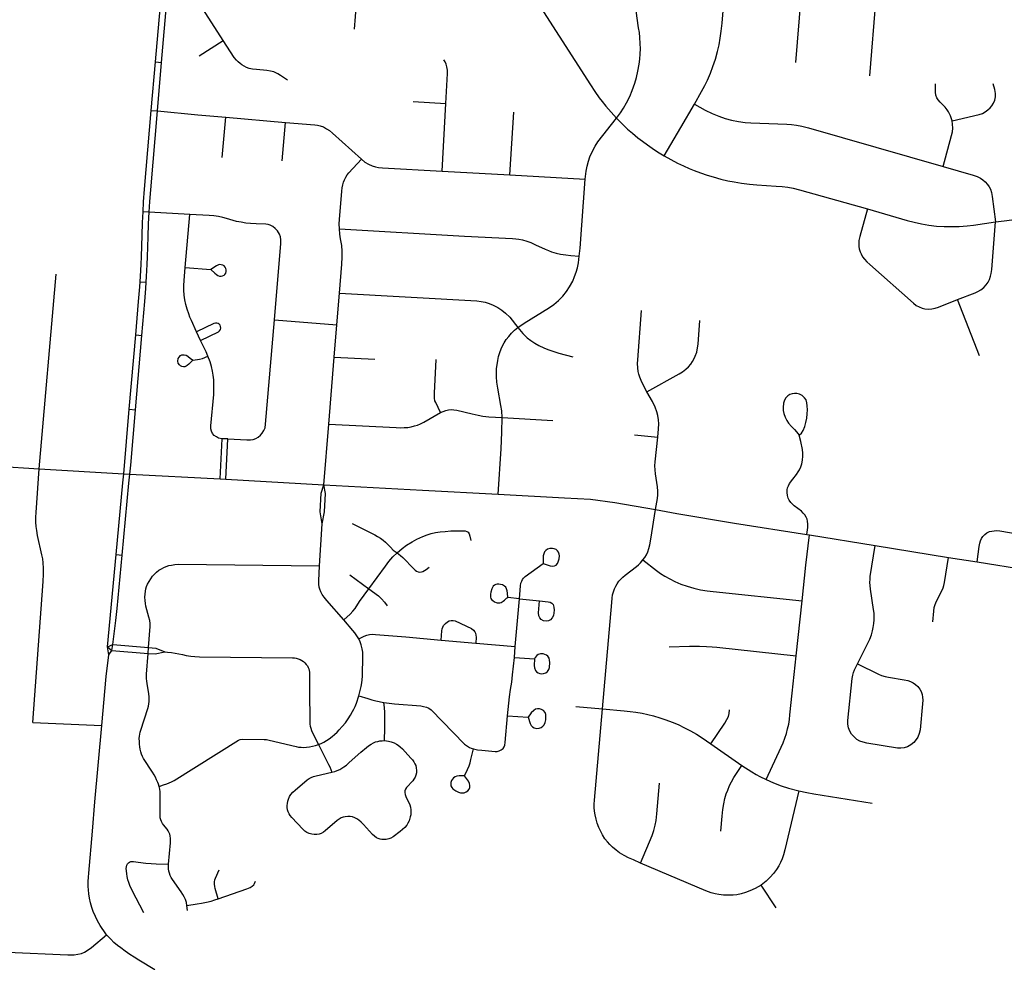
# Model space of a CAD drawing. Extents: x 1410746 to 1533160, y 578873 to 704954.
# Tile 53 of 227: x 1506122 to 1512021, y 594373 to 600020. Entities that reach past the tile are written whole.
import ezdxf

# ---------------------------------------------------------------- set-up
doc = ezdxf.new("R2010")
doc.units = 0
doc.header["$MEASUREMENT"] = 0
doc.layers.add('MC_STREETS', color=254, linetype='CONTINUOUS')

msp = doc.modelspace()

# ---------------------------------------------------------------- linework, layer by layer
at = {"layer": 'MC_STREETS'}
for p, q in [((1511215.83045, 599684.0425), (1511284.068925, 600535.21855)), ((1510771.1388, 599763.825775), (1510821.23735, 600375.352725)), ((1506935.571675, 599767.016), (1506979.734425, 600275.99325)), ((1506972.0414, 599763.572825), (1507015.70735, 600271.637425)), ((1507198.009775, 599804.376875), (1507341.494475, 599896.713775)), ((1506910.49575, 599477.0475), (1506935.571675, 599767.016)), ((1506935.571675, 599767.016), (1506972.0414, 599763.572825)), ((1506946.98375, 599473.50165), (1506972.0414, 599763.572825)), ((1506910.49575, 599477.0475), (1506946.98375, 599473.50165)), ((1508478.6295, 599530.94325), (1508674.94015, 599519.26945)), ((1508652.6962, 599112.8695), (1508674.94015, 599519.26945)), ((1507334.80945, 599195.335275), (1507356.163325, 599435.88075)), ((1507356.163325, 599435.88075), (1507713.896325, 599404.000425)), ((1509057.904525, 599090.473675), (1509082.3837, 599466.254925)), ((1507695.22605, 599175.54365), (1507713.896325, 599404.000425)), ((1508652.6962, 599112.8695), (1509057.904525, 599090.473675)), ((1509057.904525, 599090.473675), (1509510.312325, 599064.38375)), ((1506897.091775, 598867.800275), (1506861.5001, 598869.859575)), ((1507140.531, 598853.7151), (1506897.091775, 598867.800275)), ((1507113.46475, 598536.6885), (1507140.531, 598853.7151)), ((1507113.46475, 598536.6885), (1507266.927075, 598523.80235)), ((1506239.486225, 597329.015625), (1506340.161575, 598495.557)), ((1506843.22845, 598450.51505), (1506880.152875, 598447.695975)), ((1508022.3722, 598192.84435), (1508037.915925, 598382.41)), ((1511871.2508, 598005.810675), (1511740.851575, 598343.550825)), ((1507648.3095, 598222.580125), (1508022.3722, 598192.84435)), ((1508006.085775, 597998.8179), (1508022.3722, 598192.84435)), ((1506778.73235, 597686.986175), (1506817.3497, 598132.22245)), ((1506815.5459, 597683.7253), (1506853.874125, 598129.094525)), ((1506817.3497, 598132.22245), (1506853.874125, 598129.094525)), ((1507205.77495, 598099.3767), (1507181.947875, 598151.317675)), ((1507973.54655, 597597.850975), (1508006.085775, 597998.8179)), ((1508006.085775, 597998.8179), (1508249.446075, 597986.075875)), ((1506745.1442, 597299.186375), (1506778.73235, 597686.986175)), ((1506778.73235, 597686.986175), (1506815.5459, 597683.7253)), ((1507943.665075, 597234.237175), (1507973.54655, 597597.850975)), ((1509012.412475, 597636.226625), (1509316.502025, 597619.89615)), ((1509805.4987, 597532.497925), (1509945.585425, 597520.028075)), ((1507322.1181, 597269.987425), (1507334.394825, 597510.1757)), ((1507367.988575, 597508.352775), (1507334.394825, 597510.1757)), ((1507356.905875, 597268.15685), (1507367.988575, 597508.352775)), ((1505787.1121, 597357.820725), (1506239.486225, 597329.015625)), ((1506239.486225, 597329.015625), (1506745.1442, 597299.186375)), ((1506745.1442, 597299.186375), (1506781.377625, 597297.104125)), ((1506781.377625, 597297.104125), (1507322.1181, 597269.987425)), ((1507322.1181, 597269.987425), (1507356.905875, 597268.15685)), ((1507356.905875, 597268.15685), (1507943.665075, 597234.237175)), ((1507918.25315, 596747.824875), (1507933.22435, 597000.085825)), ((1510837.950525, 596935.6658), (1510852.77735, 596933.260675)), ((1510852.77735, 596933.260675), (1511247.325525, 596869.25955)), ((1511247.325525, 596869.25955), (1511686.364375, 596798.051825)), ((1506647.927275, 596263.8246), (1506700.568025, 596815.421275)), ((1506700.568025, 596815.421275), (1506735.9684, 596811.5051)), ((1511686.364375, 596798.051825), (1511857.5619, 596772.195425)), ((1511857.5619, 596772.195425), (1512260.8838, 596708.283675)), ((1508100.595175, 596693.556525), (1508214.05945, 596611.1954)), ((1509115.5645, 596551.084775), (1509047.169775, 596558.2983)), ((1509091.056075, 596265.67285), (1509115.5645, 596551.084775)), ((1509115.5645, 596551.084775), (1509236.5911, 596538.52795)), ((1510773.94295, 596208.689), (1510809.619775, 596538.574175)), ((1508646.690575, 596303.39075), (1508853.96805, 596284.932325)), ((1506647.927275, 596263.8246), (1506679.363875, 596277.100625)), ((1506647.927275, 596263.8246), (1506674.696175, 596241.822725)), ((1506655.8897, 596214.9964), (1506647.927275, 596263.8246)), ((1506655.8897, 596214.9964), (1506674.696175, 596241.822725)), ((1506674.696175, 596241.822725), (1506679.363875, 596277.100625)), ((1506674.696175, 596241.822725), (1506891.9104, 596223.91725)), ((1506679.363875, 596277.100625), (1506894.417075, 596258.175125)), ((1506891.9104, 596223.91725), (1506894.417075, 596258.175125)), ((1508853.96805, 596284.932325), (1509091.056075, 596265.67285)), ((1509085.793175, 596199.07695), (1509091.056075, 596265.67285)), ((1509085.793175, 596199.07695), (1509205.6066, 596191.052675)), ((1509454.67185, 595906.030975), (1509613.526025, 595891.44765)), ((1509043.910975, 595850.68155), (1509168.372375, 595841.6341)), ((1506200.113575, 595810.534225), (1506615.020775, 595791.282875)), ((1510262.928725, 595682.209475), (1510447.837825, 595552.315)), ((1510653.60545, 594699.892525), (1510563.669875, 594834.945625)), ((1507126.991625, 594683.104775), (1507123.866625, 594714.181175))]:
    msp.add_line(p, q, dxfattribs=at)
for points in [[(1509199.98815, 600644.50395), (1509214.281425, 600624.937725), (1509224.6787, 600607.9919), (1509234.24235, 600588.61545), (1509240.49235, 600571.42795), (1509245.48375, 600550.761875), (1509248.565275, 600526.8967), (1509249.346525, 600503.719625), (1509248.04445, 600480.80295), (1509222.2632, 600212.573775), (1509221.351825, 600194.16455), (1509221.56875, 600174.726575), (1509223.9993, 600154.587675), (1509228.8604, 600133.75435), (1509235.80485, 600113.61545), (1509245.527075, 600094.171), (1509260.457625, 600068.12935), (1509541.359175, 599629.585375), (1509567.05485, 599591.046), (1509594.1049, 599553.1732), (1509611.95255, 599529.949425), (1509633.430175, 599502.60335), (1509697.532925, 599430.347275)], [(1510164.02385, 599514.663825), (1510206.953625, 599589.805875), (1510226.05085, 599625.917), (1510241.67585, 599657.514225), (1510259.7314, 599699.180875), (1510275.3564, 599739.45865), (1510289.459725, 599783.672025), (1510303.134175, 599830.08365), (1510312.161975, 599870.014225), (1510318.972025, 599910.36895), (1510324.661975, 599951.61145), (1510329.523075, 599999.875325), (1510363.70285, 600419.07575)], [(1507341.494475, 599896.713775), (1507219.103525, 600085.106025), (1507210.636475, 600099.8339), (1507203.73895, 600114.533125), (1507197.990525, 600130.8504), (1507194.103525, 600148.126875), (1507175.353525, 600271.564375)], [(1508091.906325, 600259.82015), (1508127.37395, 600186.3872), (1508132.027325, 600175.64865), (1508136.11595, 600163.4082), (1508138.9407, 600147.39385), (1508139.598775, 600130.1895), (1508138.613675, 600116.2013), (1508125.8584, 599964.62015)], [(1509697.532925, 599430.347275), (1509722.25565, 599463.1374), (1509740.21215, 599490.983), (1509758.168675, 599522.47195), (1509776.64565, 599560.987375), (1509791.999775, 599596.64015), (1509807.353875, 599639.83985), (1509816.982725, 599674.451675), (1509825.830875, 599712.4466), (1509832.857325, 599753.5644), (1509836.531475, 599784.187775), (1509838.798875, 599816.20575), (1509840.144025, 599845.168625), (1509839.62355, 599877.698525), (1509837.2814, 599912.830825), (1509834.158525, 599942.75835), (1509829.9947, 599971.124425), (1509809.4358, 600116.59815)], [(1507726.9222, 599657.957375), (1507684.2077, 599686.408125), (1507667.998375, 599696.462), (1507644.884775, 599707.24145), (1507624.31185, 599712.970625), (1507602.9577, 599716.356025), (1507539.711275, 599721.1682), (1507516.49935, 599724.168525), (1507497.228525, 599728.3352), (1507480.822275, 599734.324775), (1507465.978525, 599741.356025), (1507452.43685, 599749.689375), (1507441.95435, 599757.148925), (1507430.822275, 599767.137275), (1507420.1452, 599778.3352), (1507407.384775, 599794.74145), (1507341.494475, 599896.713775)], [(1508674.94015, 599519.26945), (1508684.885825, 599698.247325), (1508684.23155, 599717.486025), (1508681.6109, 599737.260025), (1508676.846075, 599754.413375), (1508670.9449, 599768.445675), (1508663.266325, 599780.6199)], [(1511707.644025, 599414.1781), (1511697.36675, 599444.6674), (1511685.9753, 599467.830775), (1511677.4973, 599481.323075), (1511665.628225, 599495.51905), (1511655.386125, 599505.539375), (1511635.753275, 599525.928775), (1511623.37025, 599539.903625), (1511616.518725, 599552.921525), (1511610.694925, 599568.680025), (1511608.2969, 599585.80885), (1511607.61175, 599604.65055), (1511609.324625, 599636.167575)], [(1511707.644025, 599414.1781), (1511869.340075, 599452.204075), (1511889.2095, 599459.0556), (1511905.995725, 599468.305175), (1511921.0691, 599479.610175), (1511935.114725, 599491.942925), (1511946.0581, 599504.3258), (1511955.638475, 599520.18305), (1511963.54855, 599537.848175), (1511967.548375, 599559.106425), (1511967.048575, 599578.836175), (1511964.1566, 599601.597225), (1511954.299, 599635.825)], [(1506861.5001, 598869.859575), (1506864.40365, 598928.2773), (1506869.733975, 599005.1002), (1506910.49575, 599477.0475)], [(1506897.091775, 598867.800275), (1506901.45295, 598931.17455), (1506906.74805, 599001.985), (1506946.98375, 599473.50165)], [(1506946.98375, 599473.50165), (1507189.949, 599449.8906), (1507356.163325, 599435.88075)], [(1509983.86115, 599205.3599), (1510083.669075, 599374.384475), (1510164.02385, 599514.663825)], [(1510164.02385, 599514.663825), (1510228.900425, 599478.20945), (1510271.233825, 599457.81525), (1510309.550175, 599442.0561), (1510347.86655, 599429.387), (1510386.8009, 599418.8809), (1510429.1343, 599409.9198), (1510467.14165, 599404.66675), (1510502.368, 599402.503725), (1510716.816, 599395.087675), (1510744.93525, 599392.61565), (1510775.83555, 599388.9076), (1510808.58985, 599382.41855), (1510846.5972, 599373.14845), (1511654.202125, 599141.14475)], [(1509510.312325, 599064.38375), (1509515.74995, 599112.812225), (1509520.830475, 599142.7829), (1509528.63765, 599173.751375), (1509538.2665, 599198.994575), (1509552.8399, 599232.3052), (1509569.234975, 599263.5339), (1509586.410775, 599289.557825), (1509697.532925, 599430.347275)], [(1509697.532925, 599430.347275), (1509763.542075, 599365.114375), (1509792.89735, 599339.77615), (1509824.80795, 599313.612125), (1509852.27525, 599291.9228), (1509882.138075, 599270.1649), (1509910.553325, 599249.878125), (1509943.38175, 599228.5351), (1509983.86115, 599205.3599)], [(1511654.202125, 599141.14475), (1511704.903425, 599326.47855), (1511709.3569, 599347.7183), (1511711.412375, 599370.328325), (1511710.38465, 599394.993825), (1511707.644025, 599414.1781)], [(1507713.896325, 599404.000425), (1507890.077075, 599390.358925), (1507906.80215, 599388.00235), (1507922.8677, 599384.222225), (1507941.1383, 599377.607), (1507959.723925, 599367.21165), (1507977.049525, 599356.186275), (1507995.320125, 599341.380775), (1508169.149, 599184.003925)], [(1508036.94415, 598766.72835), (1508036.490025, 598798.04695), (1508038.3746, 598824.2328), (1508052.02205, 598992.97905), (1508054.857125, 599012.824725), (1508058.32225, 599031.41035), (1508062.7324, 599047.475875), (1508068.7176, 599061.651375), (1508076.031375, 599076.486825), (1508084.7879, 599090.1315), (1508093.853875, 599102.3247), (1508169.149, 599184.003925)], [(1508169.149, 599184.003925), (1508190.6267, 599166.234875), (1508211.410325, 599154.584175), (1508234.1408, 599144.754775), (1508253.95315, 599138.15065), (1508272.475625, 599134.17125), (1508294.9775, 599132.113925), (1508652.6962, 599112.8695)], [(1509983.86115, 599205.3599), (1510063.274875, 599161.172475), (1510097.742175, 599144.475925), (1510131.9819, 599129.6069), (1510162.4648, 599116.985075), (1510201.090175, 599103.079925), (1510240.024525, 599089.1748), (1510277.413875, 599078.3597), (1510323.1463, 599065.690575), (1510365.1707, 599055.4935), (1510401.32405, 599048.695425), (1510446.438475, 599040.35235), (1510493.7159, 599034.1723), (1510537.285325, 599030.15525), (1510653.4704, 599023.3572), (1510689.005725, 599020.26715), (1510722.99605, 599016.250125), (1510755.13235, 599010.688075), (1510794.066725, 599002.036), (1511201.332525, 598886.4689)], [(1511654.202125, 599141.14475), (1511834.73985, 599089.7583), (1511858.7202, 599081.1939), (1511877.219325, 599071.94435), (1511892.292675, 599060.9819), (1511906.3383, 599048.64915), (1511920.04135, 599032.890625), (1511929.6335, 599019.187575), (1511937.170175, 599004.4568), (1511943.33655, 598984.92995), (1511948.817775, 598960.26445), (1511968.00205, 598808.8457)], [(1509473.9874, 598603.30695), (1509478.671725, 598652.49215), (1509510.312325, 599064.38375)], [(1511201.332525, 598886.4689), (1511155.384825, 598721.442175), (1511149.896975, 598698.225375), (1511148.493025, 598679.127975), (1511149.42005, 598662.132825), (1511151.89205, 598647.300675), (1511157.1451, 598630.614525), (1511162.804425, 598617.11825), (1511171.80245, 598600.562825), (1511182.30935, 598586.556575), (1511197.006475, 598570.66795), (1511214.92865, 598553.6728), (1511476.3576, 598321.1323), (1511493.34025, 598308.9425), (1511510.644425, 598299.363425), (1511527.948575, 598292.87435), (1511545.25275, 598288.857325), (1511565.646925, 598287.0033), (1511586.041125, 598288.239325), (1511605.5083, 598291.94735), (1511626.5205, 598298.4364), (1511740.851575, 598343.550825)], [(1511201.332525, 598886.4689), (1511437.88475, 598817.684125), (1511481.28915, 598807.055175), (1511525.16755, 598797.476075), (1511568.73695, 598789.751), (1511614.500325, 598784.388275), (1511660.6886, 598781.57625), (1511708.84795, 598781.075275), (1511749.424325, 598781.803625), (1511797.7081, 598785.115975), (1511835.09745, 598789.751), (1511968.00205, 598808.8457)], [(1506843.22845, 598450.51505), (1506845.2804, 598484.364125), (1506849.125875, 598554.449175), (1506851.1925, 598601.594375), (1506855.375875, 598728.060275), (1506858.06055, 598804.8172), (1506861.5001, 598869.859575)], [(1506880.152875, 598447.695975), (1506882.301225, 598481.53175), (1506886.105025, 598554.449175), (1506888.361975, 598600.1089), (1506891.8342, 598720.074175), (1506894.438375, 598798.372775), (1506897.091775, 598867.800275)], [(1507622.665475, 598788.634975), (1507610.170475, 598792.58075), (1507597.34665, 598794.55365), (1507538.730625, 598796.94925), (1507503.9629, 598798.82825), (1507477.3288, 598801.4588), (1507449.677625, 598806.553525), (1507421.4301, 598812.309725), (1507360.270325, 598830.065775), (1507338.897275, 598835.326825), (1507313.249625, 598840.9167), (1507284.313825, 598845.191325), (1507257.351375, 598847.5474), (1507140.531, 598853.7151)], [(1507648.3095, 598222.580125), (1507687.1134, 598679.46805), (1507686.7846, 598701.82755), (1507684.8117, 598718.59715), (1507679.221825, 598735.03795), (1507667.055625, 598754.766925), (1507652.91655, 598770.221275), (1507638.119825, 598781.401025), (1507622.665475, 598788.634975)], [(1508037.915925, 598382.41), (1508052.4459, 598556.43195), (1508054.13545, 598596.98075), (1508053.797525, 598632.79885), (1508051.5823, 598666.7087), (1508044.87545, 598708.291975), (1508040.3711, 598734.9173), (1508036.94415, 598766.72835)], [(1508036.94415, 598766.72835), (1508786.059175, 598723.85725), (1509074.719925, 598709.076425), (1509093.84805, 598707.047675), (1509112.976175, 598704.729125), (1509134.733025, 598700.670575), (1509159.347375, 598693.71595), (1509184.561725, 598684.73155), (1509212.094625, 598671.68965), (1509270.638275, 598645.316025), (1509289.7664, 598637.20105), (1509308.6047, 598630.245375), (1509335.8478, 598622.1304), (1509362.221425, 598616.334), (1509393.8118, 598611.11725), (1509424.532725, 598607.059775), (1509473.9874, 598603.30695)], [(1511740.851575, 598343.550825), (1511845.949375, 598384.438275), (1511862.14455, 598392.162), (1511880.520875, 598402.570375), (1511897.82505, 598416.166525), (1511912.039175, 598430.99865), (1511923.163275, 598447.9938), (1511932.43335, 598464.679975), (1511938.613425, 598482.911125), (1511942.398, 598500.3757), (1511945.720475, 598523.081525), (1511966.732675, 598782.95295), (1511968.00205, 598808.8457)], [(1511968.00205, 598808.8457), (1512019.612425, 598815.931825), (1512065.911875, 598821.6582), (1512094.350875, 598822.814325), (1512128.13205, 598821.9513), (1512158.2693, 598819.636225), (1512195.367975, 598814.963), (1512229.048675, 598808.165775), (1512261.6193, 598799.702025), (1512298.828625, 598788.829475), (1512328.8274, 598778.15685)], [(1509105.543075, 598176.034675), (1509143.3035, 598201.2951), (1509295.20305, 598295.70415), (1509322.7884, 598314.96185), (1509350.113525, 598338.12315), (1509375.35675, 598364.9278), (1509397.477075, 598392.252925), (1509416.2143, 598419.3178), (1509435.211775, 598453.40915), (1509446.40205, 598481.25475), (1509456.0309, 598507.79915), (1509463.57785, 598534.603775), (1509469.042875, 598564.5313), (1509473.9874, 598603.30695)], [(1507181.947875, 598151.317675), (1507151.078325, 598217.29035), (1507142.05055, 598238.818125), (1507134.41165, 598258.957025), (1507125.383875, 598286.7348), (1507117.86665, 598314.5949), (1507112.189425, 598341.943125), (1507108.022775, 598369.7209), (1507105.909325, 598400.787325), (1507105.302325, 598427.029975), (1507106.510425, 598457.656525), (1507113.46475, 598536.6885)], [(1507359.499925, 598521.53995), (1507357.48755, 598530.610075), (1507353.89005, 598538.4592), (1507346.954, 598546.1493), (1507338.845875, 598550.55995), (1507329.852075, 598552.522225), (1507321.185325, 598552.849275), (1507312.35505, 598551.050525), (1507301.726025, 598545.490725), (1507266.927075, 598523.80235)], [(1507266.927075, 598523.80235), (1507291.42405, 598501.829925), (1507300.571375, 598493.581325), (1507309.2481, 598487.603375), (1507319.22305, 598484.3329), (1507328.870925, 598483.5153), (1507337.864725, 598484.987), (1507346.204425, 598489.565675), (1507351.92775, 598494.798425), (1507356.66995, 598502.484025), (1507358.959275, 598511.804875), (1507359.499925, 598521.53995)], [(1506817.3497, 598132.22245), (1506834.482425, 598331.6291), (1506841.32425, 598420.3201), (1506843.22845, 598450.51505)], [(1506853.874125, 598129.094525), (1506871.374775, 598331.412075), (1506877.676425, 598410.576575), (1506880.152875, 598447.695975)], [(1508037.915925, 598382.41), (1508861.011825, 598336.190925), (1508885.7514, 598332.5451), (1508909.97015, 598327.07635), (1508934.97015, 598319.524275), (1508958.14725, 598310.409675), (1508986.793075, 598295.565925), (1509011.011825, 598279.680525), (1509033.14725, 598261.45135), (1509057.6264, 598237.2326), (1509105.543075, 598176.034675)], [(1509879.787125, 597791.1808), (1509857.5006, 597832.835375), (1509844.2348, 597859.10165), (1509836.80595, 597878.204375), (1509831.2046, 597896.338075), (1509827.5199, 597912.695425), (1509824.86675, 597934.98195), (1509823.900925, 597959.625475), (1509824.86675, 597981.94285), (1509847.4186, 598277.239325)], [(1507322.261475, 598190.576025), (1507316.7353, 598196.683925), (1507310.33655, 598200.465), (1507303.501525, 598202.6464), (1507294.37285, 598202.919225), (1507284.741575, 598200.028725), (1507181.947875, 598151.317675)], [(1507205.77495, 598099.3767), (1507312.51795, 598150.729325), (1507319.4984, 598156.837225), (1507324.29745, 598164.399375), (1507326.187975, 598172.9795), (1507325.315425, 598182.86845), (1507322.261475, 598190.576025)], [(1507367.988575, 597508.352775), (1507483.353175, 597502.3632), (1507503.926075, 597503.14445), (1507520.332325, 597505.4882), (1507535.957325, 597510.95695), (1507550.019825, 597519.290275), (1507564.34275, 597531.009025), (1507575.540675, 597544.029875), (1507585.176075, 597559.654875), (1507591.6865, 597575.540275), (1507595.244025, 597596.3976), (1507648.3095, 598222.580125)], [(1509012.412475, 597636.226625), (1509009.547125, 597677.678475), (1509004.460225, 597709.036625), (1508986.614, 597812.38155), (1508981.324325, 597849.211775), (1508978.54125, 597880.466125), (1508977.879375, 597907.022775), (1508979.128075, 597931.4826), (1508981.58475, 597953.378425), (1508986.011825, 597979.4201), (1508991.22015, 598002.597175), (1508998.511825, 598027.07635), (1509006.0639, 598047.909675), (1509015.1785, 598067.180525), (1509025.074325, 598085.149275), (1509037.3139, 598104.159675), (1509051.636825, 598122.909675), (1509068.3035, 598142.180525), (1509085.7514, 598159.368025), (1509105.543075, 598176.034675)], [(1509105.543075, 598176.034675), (1509136.793075, 598140.097175), (1509163.022, 598114.72555), (1509183.40765, 598098.95135), (1509207.366, 598082.5451), (1509232.105575, 598068.222175), (1509262.0535, 598053.63885), (1509286.27225, 598044.003425), (1509310.8625, 598036.023125), (1509352.6785, 598023.430525), (1509436.203225, 598000.8288)], [(1509879.787125, 597791.1808), (1510071.824125, 597898.669275), (1510093.63165, 597911.634175), (1510112.734375, 597926.22655), (1510128.1227, 597940.8189), (1510142.184425, 597957.5338), (1510152.601725, 597973.00635), (1510162.2034, 597989.95545), (1510169.237525, 598005.129325), (1510177.73675, 598028.1078), (1510183.07115, 598053.696475), (1510185.961525, 598076.9259), (1510196.839475, 598218.339225)], [(1507249.69315, 598003.638825), (1507238.3879, 598029.57675), (1507205.77495, 598099.3767)], [(1507160.239225, 597979.816), (1507136.21775, 597956.529875), (1507126.0615, 597947.6757), (1507119.551075, 597944.029875), (1507111.478175, 597941.165275), (1507102.363575, 597940.904875), (1507093.509425, 597941.946525), (1507085.4365, 597946.1132), (1507079.0124, 597951.711025), (1507072.183675, 597963.4925), (1507070.071925, 597975.540275), (1507072.15525, 597989.602775), (1507077.363575, 597999.498625), (1507085.176075, 598007.83195), (1507094.290675, 598011.7382), (1507106.3319, 598013.5111), (1507119.507725, 598009.993075), (1507129.53985, 598003.98225), (1507145.853175, 597990.384025), (1507161.738575, 597981.26945)], [(1507161.738575, 597981.26945), (1507198.398975, 597986.7186), (1507216.946925, 597991.4257), (1507249.69315, 598003.638825)], [(1507334.394825, 597510.1757), (1507313.821925, 597514.08195), (1507300.801075, 597520.33195), (1507288.02545, 597529.6928), (1507277.103175, 597541.4257), (1507270.59275, 597554.967375), (1507267.988575, 597569.811125), (1507267.988575, 597587.779875), (1507284.394825, 597775.279875), (1507285.957325, 597807.571525), (1507285.957325, 597831.26945), (1507284.65525, 597863.561125), (1507281.790675, 597890.384025), (1507276.84275, 597915.64445), (1507270.332325, 597942.727775), (1507262.259425, 597971.373625), (1507249.69315, 598003.638825)], [(1508642.100325, 597666.990325), (1508614.009, 597726.101975), (1508609.995875, 597737.832275), (1508607.26265, 597752.540925), (1508606.4814, 597765.301325), (1508606.4814, 597781.968), (1508616.89805, 597984.31175)], [(1509945.585425, 597520.028075), (1509949.8249, 597568.574975), (1509950.89175, 597599.092175), (1509949.29985, 597622.17465), (1509945.0548, 597648.1756), (1509938.687225, 597671.7887), (1509928.870525, 597699.64685), (1509912.15565, 597733.8726), (1509879.787125, 597791.1808)], [(1510763.776725, 597781.150025), (1510749.41385, 597779.376475), (1510735.7984, 597774.157), (1510723.765925, 597766.615325), (1510712.307575, 597755.156975), (1510703.2798, 597740.226425), (1510698.071475, 597722.170875), (1510694.946475, 597697.170875), (1510695.988125, 597679.46255), (1510699.113125, 597660.365325), (1510706.888025, 597639.15695), (1510716.940475, 597618.5753), (1510728.2798, 597602.3792), (1510745.323625, 597583.455625), (1510764.56505, 597564.7202), (1510776.078075, 597552.03875), (1510791.809925, 597531.325275)], [(1510791.809925, 597531.325275), (1510806.103575, 597543.4766), (1510816.289075, 597559.7107), (1510825.664075, 597582.887775), (1510832.1745, 597606.5857), (1510836.862, 597632.62735), (1510839.987, 597659.450275), (1510841.028675, 597683.1482), (1510839.726575, 597707.106525), (1510838.164075, 597724.81485), (1510832.924625, 597741.97275), (1510824.5015, 597755.097125), (1510810.005925, 597769.7886), (1510794.335, 597777.81995), (1510777.68465, 597780.75825), (1510763.776725, 597781.150025)], [(1506781.377625, 597297.104125), (1506786.873875, 597351.0378), (1506815.5459, 597683.7253)], [(1507973.54655, 597597.850975), (1508378.331, 597576.265675), (1508401.698075, 597575.4786), (1508425.17325, 597576.365325), (1508446.787825, 597577.927825), (1508467.621175, 597581.31325), (1508486.631575, 597586.261175), (1508504.600325, 597591.990325), (1508522.308675, 597599.021575), (1508542.881575, 597609.43825), (1508642.100325, 597666.990325)], [(1508642.100325, 597666.990325), (1508658.0437, 597673.8876), (1508675.433675, 597680.011175), (1508691.319075, 597682.87575), (1508706.683675, 597684.43825), (1508723.089925, 597683.657), (1508741.319075, 597681.31325), (1508833.356975, 597658.3833), (1508868.92325, 597650.323675), (1508896.787825, 597645.115325), (1508931.944075, 597640.948675), (1509012.412475, 597636.226625)], [(1508988.575425, 597176.996825), (1509005.788925, 597448.90635), (1509010.27915, 597548.857825), (1509012.412475, 597636.226625)], [(1510837.950525, 596935.6658), (1510842.898425, 596978.894975), (1510843.679675, 596997.38455), (1510841.856775, 597015.613725), (1510838.992175, 597027.07205), (1510833.0026, 597040.874125), (1510825.664075, 597053.200275), (1510816.268375, 597064.505875), (1510804.91865, 597075.639375), (1510761.275375, 597108.118975), (1510751.184925, 597117.5232), (1510741.0779, 597128.5192), (1510732.5707, 597141.058525), (1510726.445325, 597153.981525), (1510722.01825, 597170.12735), (1510719.934925, 597188.356525), (1510720.45575, 597203.4607), (1510722.278675, 597214.919025), (1510726.966175, 597227.67945), (1510733.997425, 597240.9607), (1510753.528675, 597267.00235), (1510775.9245, 597296.42945), (1510786.08075, 597310.75235), (1510792.851575, 597323.512775), (1510801.445325, 597342.00235), (1510807.1745, 597360.231525), (1510811.08075, 597381.06485), (1510813.4245, 597404.50235), (1510813.4245, 597422.99195), (1510810.820325, 597444.606525), (1510800.9245, 597493.56485), (1510791.809925, 597531.325275)], [(1509931.61625, 597084.961375), (1509942.55375, 597151.1072), (1509944.789475, 597174.0563), (1509945.320125, 597195.8122), (1509943.728225, 597220.751875), (1509931.5237, 597299.815975), (1509928.605225, 597323.959725), (1509927.809275, 597347.838125), (1509929.401175, 597371.71655), (1509945.585425, 597520.028075)], [(1506200.113575, 595810.534225), (1506262.4029, 596653.755225), (1506264.2258, 596698.02605), (1506265.00705, 596733.442725), (1506262.923725, 596766.515625), (1506259.798725, 596790.21355), (1506255.37165, 596814.692725), (1506229.06955, 596931.098975), (1506223.861225, 596960.005225), (1506220.736225, 596985.005225), (1506219.173725, 597009.223975), (1506218.9133, 597039.171875), (1506220.4758, 597068.598975), (1506239.486225, 597329.015625)], [(1506700.568025, 596815.421275), (1506740.49075, 597246.449175), (1506745.1442, 597299.186375)], [(1506735.9684, 596811.5051), (1506775.852325, 597243.21415), (1506781.377625, 597297.104125)], [(1507933.22435, 597000.085825), (1507922.7797, 597072.099375), (1507928.03255, 597183.015625), (1507943.665075, 597234.237175)], [(1507933.22435, 597000.085825), (1507948.913475, 597071.68275), (1507954.527525, 597182.167225), (1507943.665075, 597234.237175)], [(1507943.665075, 597234.237175), (1508535.89835, 597202.38505), (1508988.575425, 597176.996825)], [(1508988.575425, 597176.996825), (1509385.48265, 597156.39385), (1509540.9939, 597147.4065), (1509686.341825, 597127.1268), (1509931.61625, 597084.961375)], [(1509855.50555, 596783.749975), (1509866.7725, 596798.76345), (1509876.603325, 596814.553425), (1509884.828125, 596832.8602), (1509891.726325, 596852.7589), (1509896.767325, 596874.514775), (1509902.33895, 596908.4752), (1509931.61625, 597084.961375)], [(1509931.61625, 597084.961375), (1510057.95575, 597061.794025), (1510403.789075, 597004.24195), (1510837.950525, 596935.6658)], [(1508113.8242, 597001.834375), (1508249.0419, 596933.5742), (1508265.9767, 596924.194925), (1508283.172, 596914.03405), (1508298.8041, 596902.570525), (1508313.13355, 596890.5859), (1508343.1643, 596859.2876), (1508360.2579, 596843.1261), (1508382.513275, 596826.0754)], [(1508382.513275, 596826.0754), (1508412.549425, 596851.77795), (1508439.1905, 596871.687575), (1508472.59165, 596892.396875), (1508500.8921, 596907.73945), (1508537.215825, 596924.667175), (1508562.563025, 596934.3894), (1508586.90715, 596941.508375), (1508612.563025, 596947.236625), (1508641.5581, 596952.00805), (1508670.599525, 596955.034975), (1508703.882475, 596957.6533), (1508747.18195, 596958.6593), (1508778.06685, 596958.52505), (1508790.0026, 596957.874), (1508799.98525, 596954.8358), (1508808.6658, 596949.41045), (1508814.378325, 596941.0372), (1508819.16165, 596926.3067), (1508825.063025, 596900.361625)], [(1511857.5619, 596772.195425), (1511869.958125, 596864.978925), (1511873.083125, 596883.989325), (1511877.510225, 596898.572675), (1511884.020625, 596912.895575), (1511892.353975, 596924.614325), (1511903.291475, 596935.551825), (1511916.833125, 596945.18725), (1511932.458125, 596953.260175), (1511945.21855, 596956.906), (1511959.020625, 596958.989325), (1511974.1248, 596959.24975), (1511992.8748, 596957.166425), (1512156.15605, 596931.12475)], [(1510809.619775, 596538.574175), (1510831.6385, 596751.5307), (1510852.77735, 596933.260675)], [(1508214.05945, 596611.1954), (1508313.6047, 596746.8894), (1508333.7436, 596773.972725), (1508357.22735, 596801.524075), (1508382.513275, 596826.0754)], [(1508382.513275, 596826.0754), (1508402.757625, 596810.3411), (1508416.5606, 596797.79805), (1508483.040975, 596730.44925), (1508491.54565, 596723.19525), (1508500.050325, 596716.941825), (1508509.055275, 596712.689475), (1508519.060775, 596710.688375), (1508528.566, 596711.688925), (1508537.070675, 596714.44045), (1508546.325775, 596719.693325), (1508556.4483, 596726.610225), (1508574.341175, 596741.20515)], [(1509348.8012, 596772.298975), (1509353.075875, 596790.19915), (1509355.2132, 596807.832175), (1509353.877375, 596818.51885), (1509350.241125, 596829.36525), (1509343.633525, 596837.8636), (1509335.5981, 596845.2947), (1509324.756175, 596849.777375), (1509313.000825, 596851.9147), (1509297.50515, 596851.380375), (1509284.9483, 596848.174375), (1509274.5288, 596840.960875), (1509266.901725, 596831.963025), (1509262.0605, 596821.00225), (1509258.76595, 596807.832175), (1509257.16295, 596791.80215), (1509257.1423, 596763.800225)], [(1511142.059275, 596161.437875), (1511205.86135, 596288.5212), (1511215.23635, 596309.354525), (1511224.350925, 596334.61495), (1511230.86135, 596359.354525), (1511235.54885, 596379.92745), (1511238.413425, 596403.625375), (1511239.975925, 596425.23995), (1511240.496775, 596446.073275), (1511239.975925, 596465.344125), (1511237.602675, 596486.838675), (1511219.630025, 596608.23835), (1511217.075325, 596630.792625), (1511215.879475, 596649.3285), (1511216.4774, 596668.263), (1511217.670425, 596684.00505), (1511247.325525, 596869.25955)], [(1506679.363875, 596277.100625), (1506698.306475, 596420.2668), (1506706.1295, 596492.957325), (1506735.9684, 596811.5051)], [(1509115.5645, 596551.084775), (1509121.9765, 596628.02885), (1509124.648175, 596644.058875), (1509129.653625, 596657.3912), (1509135.1756, 596666.763225), (1509140.657825, 596674.067775), (1509150.54395, 596683.7843), (1509257.14115, 596762.256525)], [(1509257.14115, 596762.256525), (1509300.444, 596748.25395), (1509313.268, 596746.383775), (1509325.82485, 596747.986775), (1509335.44285, 596752.7958), (1509343.45785, 596761.6123), (1509348.8012, 596772.298975)], [(1509613.526025, 595891.44765), (1509668.47395, 596529.468475), (1509671.233125, 596554.944325), (1509674.2031, 596574.52055), (1509679.0763, 596593.20565), (1509685.66145, 596611.2393), (1509692.432275, 596625.82265), (1509700.7656, 596639.88515), (1509711.963525, 596656.030975), (1509722.901025, 596668.01015), (1509735.1406, 596679.9893), (1509749.2031, 596691.968475), (1509816.801, 596745.3031), (1509828.8906, 596755.249725), (1509840.8689, 596766.76425), (1509855.50555, 596783.749975)], [(1509855.50555, 596783.749975), (1509937.542975, 596719.96315), (1509961.575975, 596702.977425), (1509986.2028, 596687.273375), (1510016.58665, 596670.57895), (1510047.046675, 596655.27285), (1510083.030425, 596639.527325), (1510119.75815, 596626.505675), (1510161.1603, 596614.4857), (1510201.2269, 596604.80295), (1510240.959625, 596598.125175), (1510275.830325, 596593.6356), (1510809.619775, 596538.574175)], [(1511591.833125, 596412.37475), (1511597.5623, 596476.176825), (1511600.426875, 596497.791425), (1511605.3748, 596517.583075), (1511613.447725, 596537.37475), (1511647.4639, 596602.926075), (1511654.333125, 596617.06225), (1511659.020625, 596631.385175), (1511662.666475, 596649.0935), (1511686.364375, 596798.051825)], [(1506894.417075, 596258.175125), (1506904.288825, 596385.537225), (1506903.5944, 596403.5928), (1506900.8166, 596420.606675), (1506895.9555, 596441.440025), (1506878.247175, 596507.412225), (1506874.77495, 596523.037225), (1506872.6916, 596541.0928), (1506872.3444, 596561.231675), (1506873.038825, 596579.63445), (1506874.77495, 596596.301125), (1506878.247175, 596611.231675), (1506882.413825, 596624.77335), (1506888.663825, 596639.00945), (1506897.3444, 596655.3289), (1506906.7194, 596670.9539), (1506917.607775, 596685.83425), (1506930.677725, 596700.120575), (1506942.13605, 596711.231675), (1506956.372175, 596721.995575), (1506970.608275, 596731.370575), (1506985.1916, 596738.315025), (1506999.427725, 596744.2178), (1507015.39995, 596749.426125), (1507032.0666, 596753.245575), (1507051.655375, 596755.9474), (1507071.78595, 596757.904525), (1507918.25315, 596747.824875)], [(1508064.029125, 596424.99885), (1507961.8449, 596541.2974), (1507946.8878, 596559.993775), (1507934.990125, 596576.990475), (1507926.491775, 596592.627425), (1507920.033025, 596607.92445), (1507916.633675, 596621.521825), (1507914.594075, 596639.198375), (1507913.760725, 596657.902425), (1507918.25315, 596747.824875)], [(1508064.029125, 596424.99885), (1508102.57755, 596459.373325), (1508117.194725, 596476.030075), (1508130.792075, 596493.70665), (1508158.649725, 596534.627225), (1508214.05945, 596611.1954)], [(1508214.05945, 596611.1954), (1508270.791575, 596567.899825), (1508289.9511, 596549.9844), (1508307.866525, 596529.829575), (1508323.791325, 596509.4259)], [(1509047.169775, 596558.2983), (1509045.134375, 596584.563375), (1509042.747225, 596598.669275), (1509039.058, 596610.388025), (1509033.849675, 596619.719625), (1509027.122225, 596626.664075), (1509020.3948, 596630.787325), (1509014.318425, 596634.25955), (1509003.0337, 596637.29775), (1508991.53195, 596638.382825), (1508983.285425, 596637.731775), (1508973.953825, 596635.77865), (1508966.141325, 596632.089425), (1508959.4139, 596626.23005), (1508953.98855, 596618.63455), (1508950.516325, 596609.954), (1508944.222925, 596589.7717), (1508942.2698, 596578.704), (1508941.753525, 596570.710175), (1508942.703825, 596561.3429)], [(1508942.703825, 596561.3429), (1508945.090975, 596553.5304), (1508949.21425, 596546.80295), (1508955.941675, 596540.29255), (1508966.863375, 596533.08985), (1508976.336025, 596529.012525), (1508982.6778, 596527.445325), (1508990.1024, 596526.9423), (1508997.78195, 596527.575525), (1509005.752275, 596529.270425), (1509012.4955, 596532.39325), (1509018.946725, 596536.562075), (1509025.558525, 596541.8548), (1509032.62905, 596549.023525), (1509039.306775, 596554.031825), (1509046.3773, 596557.8617)], [(1509319.18935, 596451.416225), (1509312.733675, 596436.203025), (1509302.047, 596424.982), (1509290.825975, 596418.837175), (1509275.063125, 596416.967), (1509259.175025, 596419.712875), (1509246.74345, 596426.585), (1509237.7794, 596436.128525), (1509231.7821, 596449.561375), (1509229.64475, 596465.85855), (1509236.5433, 596538.027775)], [(1509236.5911, 596538.52795), (1509287.619975, 596533.1846), (1509299.199875, 596530.102075), (1509310.596325, 596524.100925), (1509317.008325, 596516.353075), (1509322.351675, 596501.6589), (1509323.6875, 596482.4229), (1509322.351675, 596467.46155), (1509319.18935, 596451.416225)], [(1508153.575325, 596310.7795), (1508142.0099, 596328.838675), (1508129.772275, 596346.51525), (1508118.55445, 596360.792475), (1508064.029125, 596424.99885)], [(1508646.690575, 596303.39075), (1508651.105475, 596359.128675), (1508653.0794, 596370.613375), (1508656.675875, 596381.22615), (1508661.86675, 596390.3088), (1508672.076175, 596403.0016), (1508683.941175, 596413.762875), (1508693.874675, 596419.557425), (1508706.0156, 596421.764875), (1508718.7084, 596421.488925), (1508730.297475, 596417.90185), (1508827.976825, 596373.47705), (1508840.94555, 596363.8195), (1508849.499375, 596353.886), (1508853.3624, 596345.056225), (1508855.56985, 596332.9153), (1508856.121725, 596320.77435), (1508853.96805, 596284.932325)], [(1508153.575325, 596310.7795), (1508185.1815, 596326.799075), (1508201.49835, 596333.257825), (1508217.475225, 596336.9971), (1508235.1518, 596338.356825), (1508253.23, 596337.748525), (1508435.424125, 596322.787575), (1508646.690575, 596303.39075)], [(1508153.829625, 595970.28995), (1508164.57015, 596008.5822), (1508168.52475, 596025.6176), (1508171.924075, 596046.6935), (1508174.64355, 596065.7298), (1508176.343225, 596087.14565), (1508178.0429, 596209.181925), (1508176.68315, 596230.597775), (1508173.9637, 596250.313925), (1508167.844875, 596274.44925), (1508161.386125, 596293.145625), (1508153.575325, 596310.7795)], [(1506891.9104, 596223.91725), (1506934.4018, 596220.4146), (1506990.514375, 596233.628175)], [(1506894.417075, 596258.175125), (1506936.80205, 596254.4451), (1506990.514375, 596233.628175)], [(1506990.514375, 596233.628175), (1507007.934375, 596231.97835), (1507031.624025, 596228.74795), (1507096.9018, 596216.595175), (1507119.716375, 596211.806775), (1507147.249025, 596207.5674), (1507170.512925, 596204.7896), (1507198.98515, 596203.400725), (1507756.522575, 596197.62675), (1507769.213575, 596196.824), (1507779.09205, 596195.30795), (1507791.023825, 596191.784775), (1507802.308575, 596187.147225), (1507812.5112, 596181.272975), (1507821.940925, 596174.4712)], [(1510012.140625, 596263.083725), (1510134.73585, 596267.501575), (1510195.48125, 596267.225475), (1510235.517975, 596265.8449), (1510270.3085, 596263.083725), (1510299.0245, 596260.322575), (1510773.94295, 596208.689)], [(1506615.020775, 595791.282875), (1506639.7412, 596084.5336), (1506655.8897, 596214.9964)], [(1506958.511625, 595426.6428), (1506953.812325, 595439.443575), (1506949.008975, 595451.26725), (1506942.398625, 595467.06025), (1506935.267, 595481.94365), (1506927.183025, 595497.12435), (1506917.592975, 595512.95075), (1506862.710425, 595594.1893), (1506857.12915, 595606.59215), (1506851.2378, 595620.8554), (1506846.8968, 595633.878375), (1506843.7961, 595649.381925), (1506841.315525, 595664.5754), (1506839.765175, 595680.07895), (1506838.834975, 595696.822775), (1506838.5249, 595712.94645), (1506839.765175, 595727.209725), (1506841.7971, 595740.093425), (1506844.64845, 595752.7592), (1506848.373025, 595764.44185), (1506889.686575, 595894.02785), (1506893.097375, 595908.601175), (1506895.577925, 595922.2443), (1506896.818225, 595936.50755), (1506898.0585, 595950.46075), (1506897.43835, 595964.413925), (1506895.23445, 595982.131925), (1506884.72545, 596043.792075), (1506882.865025, 596058.3654), (1506881.934825, 596073.558875), (1506882.55495, 596098.674625), (1506891.9104, 596223.91725)], [(1507821.940925, 596174.4712), (1507830.5977, 596166.896525), (1507838.879075, 596157.47415), (1507845.283325, 596148.655425), (1507849.9209, 596140.153225), (1507853.63095, 596130.8781), (1507856.246375, 596121.6462), (1507857.645425, 596112.0496), (1507858.646825, 596096.727825), (1507857.853225, 595996.761825), (1507860.0513, 595815.355525), (1507861.118425, 595798.9927), (1507862.5413, 595786.898425), (1507865.387, 595775.159875), (1507869.2861, 595762.174775), (1507875.5034, 595748.703975), (1507911.855275, 595677.8559)], [(1509043.910975, 595850.68155), (1509055.98155, 595963.269875), (1509062.08025, 596006.6194), (1509070.079125, 596052.273175), (1509075.248125, 596094.5945), (1509085.793175, 596199.07695)], [(1509205.6066, 596191.052675), (1509203.60685, 596151.10655), (1509205.119675, 596137.2389), (1509211.793225, 596120.38375), (1509218.990725, 596113.33225), (1509228.057175, 596106.54785), (1509237.963775, 596103.15345), (1509247.794475, 596101.518625), (1509259.0858, 596102.7719), (1509273.828875, 596107.97005), (1509284.5933, 596115.593625)], [(1509284.5933, 596115.593625), (1509291.350175, 596126.5973), (1509295.254675, 596140.006075), (1509297.477125, 596169.474525), (1509296.881975, 596183.3285), (1509293.639075, 596195.06725), (1509286.531675, 596207.0206), (1509277.162825, 596213.80495), (1509267.794, 596217.6817), (1509257.779025, 596220.589275), (1509242.271975, 596220.589275), (1509229.026375, 596216.712525), (1509220.626725, 596211.220425), (1509210.9809, 596200.1805), (1509206.0374, 596191.78435)], [(1510593.711975, 595468.361075), (1510684.49035, 595662.4157), (1510695.144975, 595687.276525), (1510705.844525, 595715.019875), (1510715.219525, 595744.707375), (1510722.250775, 595771.00945), (1510728.761175, 595800.176125), (1510733.188275, 595828.301125), (1510736.05285, 595855.644875), (1510749.3341, 595985.07195), (1510773.94295, 596208.689)], [(1511460.54885, 595676.0212), (1511439.975925, 595664.823275), (1511420.184275, 595658.573275), (1511401.17385, 595656.229525), (1511381.6426, 595656.750375), (1511196.29395, 595686.136925), (1511175.03955, 595691.023), (1511155.983875, 595698.5964), (1511137.416825, 595708.85715), (1511122.27, 595722.04955), (1511105.901675, 595739.8837), (1511094.908025, 595757.47355), (1511087.578925, 595777.262125), (1511083.67005, 595799.493725), (1511084.158675, 595821.96965), (1511110.054825, 596073.846525), (1511113.19375, 596093.845775), (1511117.059275, 596109.875375), (1511123.309275, 596125.760775), (1511142.059275, 596161.437875)], [(1511142.059275, 596161.437875), (1511267.5801, 596099.719125), (1511285.54885, 596092.167025), (1511306.6426, 596085.135775), (1511327.215525, 596080.448275), (1511420.444675, 596065.86495), (1511443.100925, 596061.17745), (1511458.98635, 596055.969125), (1511475.132175, 596047.635775), (1511489.4551, 596036.9587), (1511502.4166, 596024.836025), (1511513.934275, 596010.3962), (1511522.007175, 595995.292025), (1511528.05205, 595977.744925), (1511531.121775, 595962.479525), (1511532.42385, 595942.687875), (1511531.382175, 595921.3337), (1511516.538425, 595766.6462), (1511511.3301, 595743.2087), (1511502.996775, 595722.8962), (1511493.100925, 595707.2712), (1511478.5176, 595690.86495), (1511460.54885, 595676.0212)], [(1507911.855275, 595677.8559), (1507927.13305, 595684.453125), (1507943.4525, 595692.092), (1507960.8136, 595701.814225), (1507975.74415, 595711.53645), (1507993.4525, 595725.772575), (1508007.6886, 595737.92535), (1508022.966375, 595752.508675), (1508036.50805, 595765.703125), (1508054.221225, 595785.7175), (1508072.971225, 595808.28695), (1508089.637875, 595831.2036), (1508104.221225, 595854.4675), (1508116.721225, 595875.64805), (1508124.707325, 595890.2314), (1508131.999, 595906.2036), (1508139.9851, 595926.3425), (1508153.829625, 595970.28995)], [(1508153.829625, 595970.28995), (1508207.0699, 595953.493175), (1508232.400525, 595945.525), (1508255.76675, 595939.400675), (1508303.26285, 595929.195825)], [(1508303.26285, 595929.195825), (1508367.169675, 595922.520575), (1508525.703125, 595909.151925), (1508541.864375, 595906.444375), (1508558.744375, 595902.1574), (1508573.212975, 595895.726925), (1508587.4136, 595886.0812), (1508787.5623, 595680.573775), (1508805.2461, 595667.444875), (1508817.188775, 595660.38785), (1508826.4131, 595655.9236), (1508839.65455, 595651.040525)], [(1508306.765475, 595701.114225), (1508309.202975, 595775.734425), (1508309.984225, 595823.130275), (1508309.2622, 595869.984725), (1508307.0996, 595899.189725), (1508303.26285, 595929.195825)], [(1509264.230475, 595794.844025), (1509270.97095, 595809.294475), (1509273.88895, 595825.632225), (1509274.6702, 595839.694725), (1509273.3681, 595857.14265), (1509269.20145, 595869.64265), (1509259.82645, 595880.84055), (1509248.1077, 595888.65305), (1509235.8681, 595892.2989), (1509223.3681, 595892.038475), (1509212.1702, 595888.913475), (1509202.14725, 595882.669), (1509186.5599, 595867.783025), (1509169.121375, 595842.710975)], [(1509841.794875, 594968.018525), (1509799.81825, 594986.018225), (1509769.771675, 594999.343225), (1509743.382925, 595012.9295), (1509715.6878, 595029.389825), (1509695.0471, 595044.805025), (1509673.100025, 595063.355525), (1509657.9461, 595079.032), (1509642.792175, 595095.753575), (1509628.31865, 595113.585225), (1509613.790675, 595135.989875), (1509602.64375, 595156.9374), (1509592.104875, 595181.1904), (1509582.437725, 595207.57915), (1509574.599475, 595231.35515), (1509569.112725, 595256.4375), (1509565.977425, 595277.60075), (1509564.409775, 595300.592925), (1509564.13385, 595320.972125), (1509565.454875, 595344.2258), (1509613.526025, 595891.44765)], [(1509613.526025, 595891.44765), (1509743.213525, 595880.249725), (1509778.652725, 595876.53875), (1509813.92905, 595871.5877), (1509850.133725, 595865.39885), (1509884.172275, 595857.97225), (1509919.448625, 595849.3079), (1509956.1912, 595838.521625), (1509992.786275, 595826.099775), (1510029.91925, 595812.48435), (1510067.460825, 595797.10945), (1510104.8041, 595778.755225), (1510140.389875, 595760.188725), (1510176.2851, 595739.45615), (1510209.5366, 595718.40845), (1510262.928725, 595682.209475)], [(1510262.928725, 595682.209475), (1510346.537025, 595806.6524), (1510358.855625, 595827.956425), (1510367.292, 595845.702075), (1510371.85215, 595863.5422), (1510374.01825, 595886.440875)], [(1508839.65455, 595651.040525), (1508863.7644, 595646.886325), (1508889.628525, 595643.86895), (1508970.076525, 595636.950325), (1508981.73965, 595636.925325), (1508994.5952, 595639.986175), (1509007.14465, 595646.720025), (1509017.45195, 595654.315975), (1509023.882425, 595663.425825), (1509028.705275, 595674.1433), (1509031.1167, 595689.683625), (1509043.910975, 595850.68155)], [(1509168.372375, 595841.6341), (1509180.7244, 595804.002475), (1509186.1646, 595791.888125), (1509193.311, 595783.37425), (1509204.7384, 595776.9215), (1509219.063225, 595774.165925), (1509234.598975, 595776.435275), (1509246.5061, 595780.5921), (1509256.4818, 595786.969375), (1509264.230475, 595794.844025)], [(1506603.533, 594592.970725), (1506588.531825, 594620.69795), (1506575.268075, 594647.6828), (1506562.4617, 594677.411875), (1506553.892925, 594700.516525), (1506545.82, 594728.90195), (1506539.71525, 594757.1122), (1506535.66375, 594783.84985), (1506533.580425, 594807.28735), (1506532.53875, 594827.860275), (1506532.799175, 594857.547775), (1506534.10125, 594882.8082), (1506536.1846, 594907.547775), (1506557.27835, 595158.58945), (1506571.861675, 595335.41235), (1506615.020775, 595791.282875)], [(1506958.511625, 595426.6428), (1506982.968225, 595435.622025), (1507002.829275, 595442.71525), (1507017.5832, 595448.106125), (1507031.48595, 595454.34815), (1507047.0294, 595462.9594), (1507433.748925, 595703.0019), (1507443.696925, 595707.498925), (1507456.034025, 595708.969025), (1507585.890225, 595707.844725), (1507600.792525, 595707.13325), (1507616.4918, 595704.375525), (1507778.174725, 595665.3559), (1507792.410825, 595662.92535), (1507807.6886, 595661.53645), (1507824.00805, 595660.842), (1507840.3275, 595661.53645), (1507858.730275, 595663.967), (1507875.74415, 595667.092), (1507894.14695, 595671.953125), (1507911.855275, 595677.8559)], [(1508306.765475, 595701.114225), (1508319.634175, 595700.31705), (1508332.2595, 595698.64915), (1508347.8519, 595694.29245), (1508364.5908, 595687.64275), (1508378.397275, 595680.436125), (1508389.5845, 595673.65545), (1508402.196, 595664.02485), (1508415.0368, 595651.87195), (1508430.522475, 595635.038325), (1508465.2535, 595596.38135), (1508474.4255, 595586.06285), (1508482.9096, 595573.68065), (1508489.7886, 595561.52775), (1508494.6039, 595551.20925), (1508497.525975, 595538.024675), (1508499.1899, 595521.400275), (1508498.7313, 595507.642275), (1508495.7504, 595495.030775), (1508490.2472, 595481.502075), (1508483.1389, 595470.266375), (1508476.2599, 595460.406475), (1508439.1133, 595419.361775), (1508433.3808, 595409.731175), (1508430.1706, 595399.641975), (1508429.712, 595390.011375), (1508431.7757, 595379.004975), (1508436.1324, 595367.081375), (1508459.0624, 595315.947475), (1508462.9605, 595302.648075), (1508465.2535, 595287.284975), (1508465.9414, 595272.151175), (1508464.5656, 595257.475975), (1508462.081475, 595245.0387), (1508454.4764, 595221.017275), (1508448.136525, 595206.717475), (1508440.4891, 595194.418475), (1508429.0241, 595181.348375), (1508415.6229, 595168.647125), (1508402.196, 595157.271875), (1508359.0876, 595124.252675), (1508346.2468, 595116.915075), (1508332.7181, 595112.329075), (1508317.5843, 595109.348175), (1508303.3677, 595107.972375), (1508291.2148, 595108.201675), (1508282.2721, 595110.036075), (1508270.1192, 595113.934175), (1508258.6542, 595119.666675), (1508247.1892, 595128.150775), (1508235.7242, 595138.469275), (1508181.3801, 595198.545875), (1508167.8514, 595212.533175), (1508154.552, 595223.998175), (1508141.9405, 595233.170175), (1508129.329, 595239.131975), (1508116.2589, 595243.717975), (1508102.0423, 595246.010975), (1508087.8257, 595246.698875), (1508070.8575, 595245.552375), (1508058.9339, 595242.571475), (1508047.927525, 595238.444075), (1508035.774625, 595230.877175), (1508023.621725, 595221.934475), (1507952.309425, 595161.399275), (1507941.073725, 595152.456575), (1507927.774325, 595145.577575), (1507915.162825, 595141.220875), (1507902.337525, 595138.957875), (1507885.583125, 595139.157175), (1507871.366525, 595141.220875), (1507856.691325, 595144.889675), (1507842.474725, 595150.392875), (1507830.092525, 595158.189075), (1507817.481025, 595169.883375), (1507752.359825, 595240.278475), (1507742.958525, 595251.743475), (1507736.079525, 595262.749875), (1507730.347025, 595274.214875), (1507726.678225, 595285.679875), (1507724.671525, 595300.28335), (1507724.614525, 595311.820075), (1507725.531725, 595323.972975), (1507727.824725, 595337.501675), (1507731.952125, 595351.259675), (1507738.831125, 595366.852075), (1507745.710125, 595377.858475), (1507757.52, 595391.484275), (1507772.079625, 595405.374475), (1507844.079825, 595465.909675), (1507855.544825, 595473.935175), (1507868.385625, 595480.814175), (1507882.602225, 595486.546675), (1507897.506725, 595491.132675), (1507992.436925, 595512.457575)], [(1507992.436925, 595512.457575), (1508009.910875, 595517.0896), (1508024.28035, 595521.937125), (1508039.8617, 595529.0353), (1508052.499925, 595536.133475), (1508064.791875, 595544.097275), (1508078.988225, 595554.48485), (1508096.300825, 595569.3737), (1508165.3862, 595632.19575), (1508199.139425, 595660.36465), (1508211.775975, 595669.786875), (1508226.837975, 595679.655075), (1508241.726825, 595687.792), (1508254.53815, 595692.985775), (1508267.17635, 595696.79455), (1508279.468325, 595699.218325), (1508293.8378, 595700.4302), (1508306.765475, 595701.114225)], [(1507911.855275, 595677.8559), (1507972.27195, 595558.758675), (1507979.5636, 595543.828125), (1507992.436925, 595512.457575)], [(1508787.026425, 595490.33875), (1508804.4423, 595529.189575), (1508814.35595, 595550.356575), (1508820.250575, 595568.8442), (1508825.288175, 595587.46295), (1508839.65455, 595651.040525)], [(1510322.145025, 595158.614675), (1510329.559325, 595249.285575), (1510334.446325, 595288.381525), (1510339.70925, 595322.5905), (1510346.47585, 595354.54395), (1510355.122075, 595381.610375), (1510363.392375, 595404.541675), (1510375.045975, 595431.984025), (1510386.6996, 595454.5394), (1510401.216375, 595479.617625), (1510447.837825, 595552.315)], [(1510447.837825, 595552.315), (1510507.25365, 595514.1944), (1510533.0349, 595498.829825), (1510556.2853, 595486.296425), (1510593.711975, 595468.361075)], [(1508786.1351, 595490.344525), (1508755.256425, 595490.544275), (1508741.1505, 595488.808175), (1508730.0828, 595484.4679), (1508721.24895, 595477.512), (1508714.023775, 595471.013025), (1508708.855275, 595462.071075), (1508705.56, 595451.201675), (1508704.550475, 595442.11245), (1508705.466175, 595430.438275), (1508710.6197, 595419.415975), (1508716.4025, 595412.025575), (1508733.914425, 595400.07275), (1508750.1311, 595392.107625)], [(1508750.1311, 595392.107625), (1508762.07065, 595388.67795), (1508772.2269, 595387.6363), (1508784.16285, 595388.9423), (1508797.487325, 595393.8863), (1508807.643575, 595401.17795), (1508814.4144, 595410.032125), (1508817.687075, 595420.030475), (1508819.1019, 595431.3863), (1508816.497725, 595445.188375), (1508809.7269, 595458.99045), (1508787.026425, 595490.33875)], [(1510593.711975, 595468.361075), (1510637.461975, 595448.829825), (1510683.19645, 595431.18795), (1510727.0453, 595417.3194), (1510790.0539, 595400.082625)], [(1507013.1177, 594961.44405), (1507024.668425, 595087.937225), (1507025.9705, 595102.26015), (1507025.9705, 595115.280975), (1507023.887175, 595129.864325), (1507021.283, 595141.062225), (1507018.158, 595149.395575), (1507012.42885, 595160.593475), (1507005.658, 595170.489325), (1506983.783, 595196.270575), (1506977.2726, 595205.645575), (1506971.283, 595216.583075), (1506967.11635, 595226.218475), (1506963.99135, 595238.458075), (1506962.68925, 595249.9164), (1506964.262875, 595376.523125), (1506963.674625, 595394.197525), (1506961.720575, 595411.352875), (1506958.511625, 595426.6428)], [(1509841.794875, 594968.018525), (1509911.838275, 595132.486075), (1509921.56335, 595163.002675), (1509929.276325, 595193.854625), (1509933.9712, 595222.6945), (1509938.330725, 595263.271525), (1509955.098075, 595446.7065)], [(1510790.0539, 595400.082625), (1510706.383225, 595046.767525), (1510698.3971, 595017.600875), (1510690.063775, 594993.642525), (1510680.34155, 594971.767525), (1510669.23045, 594950.586975), (1510655.56725, 594929.31395), (1510638.674875, 594905.7953), (1510618.617775, 594882.601875), (1510593.357375, 594858.383125), (1510563.669875, 594834.945625)], [(1510790.0539, 595400.082625), (1510838.243225, 595389.715225), (1510880.1748, 595382.06535), (1511228.447275, 595326.835175)], [(1506864.860875, 594670.451975), (1506795.78855, 594802.3716), (1506782.25545, 594832.854175), (1506775.270475, 594850.54995), (1506769.845125, 594868.128075), (1506765.72185, 594887.008275), (1506762.900675, 594903.71835), (1506761.164575, 594920.86245), (1506760.730525, 594934.534325), (1506761.8156, 594945.168), (1506764.20275, 594955.15065), (1506768.543025, 594963.397175), (1506773.968375, 594969.25655), (1506780.044775, 594973.379825), (1506786.989225, 594976.201), (1506795.018725, 594977.286075), (1506804.350325, 594977.286075), (1506832.13625, 594973.297775), (1506877.484, 594967.303425), (1506909.805675, 594964.431175), (1506940.434125, 594962.899125), (1507013.1177, 594961.44405)], [(1507123.866625, 594714.181175), (1507120.430575, 594730.64555), (1507114.318, 594748.729775), (1507107.02635, 594764.354775), (1507098.675925, 594780.030125), (1507088.90025, 594796.25155), (1507037.001925, 594868.42505), (1507029.587875, 594880.983525), (1507023.751375, 594893.735725), (1507019.4111, 594906.75655), (1507016.155875, 594919.777375), (1507014.20275, 594932.3642), (1507012.951175, 594947.7716), (1507013.1177, 594961.44405)], [(1510563.669875, 594834.945625), (1510527.992775, 594814.633125), (1510497.0032, 594800.570625), (1510470.180275, 594790.674775), (1510444.138625, 594783.1227), (1510418.357375, 594778.174775), (1510396.482375, 594776.09145), (1510364.711525, 594774.789375), (1510338.149025, 594775.831025), (1510311.326125, 594778.4352), (1510287.6282, 594782.862275), (1510263.669875, 594789.3727), (1510232.15945, 594801.09145), (1509841.794875, 594968.018525)], [(1507311.64875, 594753.829625), (1507293.6583, 594814.354775), (1507290.359675, 594828.070075), (1507288.623575, 594842.132575), (1507288.9925, 594854.35045), (1507290.8154, 594867.371275), (1507294.46125, 594877.78795), (1507316.569675, 594926.66335)], [(1507311.64875, 594753.829625), (1507483.263325, 594812.9442), (1507503.055, 594821.017125), (1507515.294575, 594829.090025), (1507523.888325, 594837.683775), (1507529.357075, 594845.7567), (1507535.638125, 594859.475825)], [(1507123.866625, 594714.181175), (1507185.693625, 594723.892775), (1507210.8458, 594728.070075), (1507240.359675, 594733.625625), (1507268.6583, 594740.22285), (1507291.010975, 594746.759675), (1507311.64875, 594753.829625)], [(1506641.81545, 594538.6), (1506625.121425, 594561.011125), (1506615.974025, 594574.73225), (1506603.533, 594592.970725)], [(1506049.820525, 594434.261075), (1506411.341575, 594418.791575), (1506448.701075, 594418.825125), (1506470.527875, 594421.250325), (1506492.701125, 594426.4472), (1506511.06335, 594434.4157), (1506532.890125, 594447.581075), (1506552.291725, 594462.132275), (1506641.81545, 594538.6)], [(1506931.25505, 594327.2955), (1506835.283075, 594386.067), (1506807.84085, 594403.2184), (1506782.362075, 594419.733925), (1506753.4138, 594439.579325), (1506727.3437, 594458.788875), (1506707.448075, 594474.110775), (1506686.765475, 594492.508375), (1506667.428175, 594511.38645), (1506641.81545, 594538.6)]]:
    msp.add_lwpolyline(points, dxfattribs=at)

doc.saveas('drawing.dxf')
